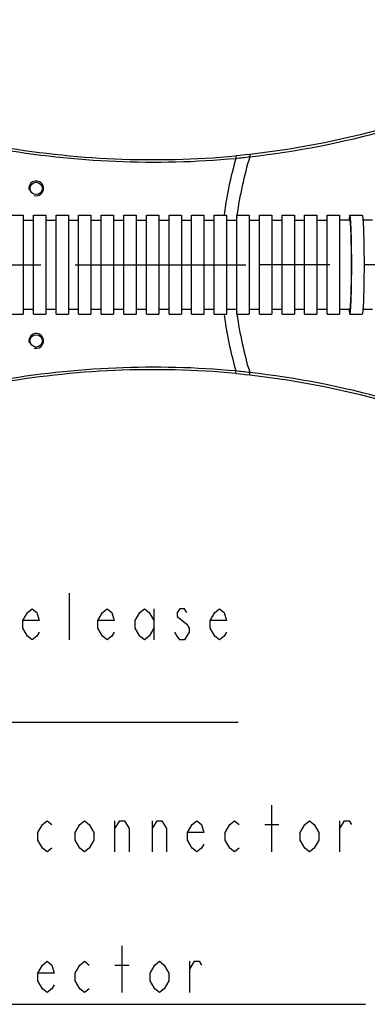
# Model space of a CAD drawing. Header units: millimetres. Extents: x 0 to 3360, y 0 to 2376.
# Tile 125 of 144: x 1866 to 2007, y 1568 to 1967. Entities that reach past the tile are written whole.
import ezdxf

# ---------------------------------------------------------------- set-up
doc = ezdxf.new("R2010")
doc.units = ezdxf.units.MM
doc.header["$LTSCALE"] = 184.8
doc.linetypes.add('CENTER', pattern=[0.6, 0.375, -0.075, 0.075, -0.075])
doc.layers.get('0').update_dxf_attribs({"linetype": 'CONTINUOUS'})
for name, color, linetype in [('AXIS', 7, 'CONTINUOUS'), ('DRA_ITEM', 7, 'CONTINUOUS'), ('DRIV_DIM', 7, 'CONTINUOUS'), ('ROUND', 7, 'CONTINUOUS')]:
    doc.layers.add(name, color=color, linetype=linetype)
doc.styles.get("Standard").update_dxf_attribs({"font": 'txt', "width": 0.8})
doc.dimstyles.new('DIMSTYLE_18', dxfattribs={"dimtxt": 19, "dimasz": 9, "dimexe": 2, "dimexo": 1.5, "dimgap": 4.75, "dimtad": 1, "dimdec": 3, "dimdsep": 46, "dimtxsty": 'STANDARD', "dimblk": 'OPEN', "dimblk1": 'OPEN', "dimblk2": 'OPEN', "dimcen": 0.09, "dimadec": 3, "dimazin": 2, "dimtp": 0.8, "dimtm": 0.8, "dimtfac": 1, "dimtdec": 3, "dimtofl": 0, "dimtmove": 0, "dimatfit": 3, "dimldrblk": 'OPEN', "dimfxl": 1, "dimtolj": 1, "dimarcsym": 0})

# ---------------------------------------------------------------- blocks, each defined once
blk = doc.blocks.new('_OPEN')
at = {"color": 0, "linetype": 'BYBLOCK'}
for p, q in [((0, 0), (-1, 0.333)), ((-1, -0.333), (0, 0)), ((-1, 0), (0, 0))]:
    blk.add_line(p, q, dxfattribs=at)
blk = doc.blocks.new('*D59')
at = {"layer": 'DRIV_DIM', "color": 2, "linetype": 'CONTINUOUS'}
for p, q in [((1429.99, 1869.65), (1429.99, 2185.54)), ((1429.99, 2183.54), (1877.49, 2183.54)), ((2324.99, 2183.54), (1877.49, 2183.54)), ((2324.99, 1918.65), (2324.99, 2185.54))]:
    blk.add_line(p, q, dxfattribs=at)
at = {"layer": 'DRIV_DIM', "color": 2, "linetype": 'CONTINUOUS', "xscale": 9, "yscale": 9, "zscale": 9, "rotation": 180}
blk.add_blockref('_OPEN', (1429.99, 2183.54), dxfattribs=at)
at = {"layer": 'DRIV_DIM', "color": 2, "linetype": 'CONTINUOUS', "xscale": 9, "yscale": 9, "zscale": 9}
blk.add_blockref('_OPEN', (2324.99, 2183.54), dxfattribs=at)

msp = doc.modelspace()

# ---------------------------------------------------------------- linework, layer by layer
at = {"color": 7, "linetype": 'CONTINUOUS'}
for p, q in [((1867.7796, 1886.14829), (1871.94808, 1886.14829)), ((1876.94808, 1886.14829), (1881.11657, 1886.14829)), ((1886.11657, 1886.14829), (1890.28505, 1886.14829)), ((1895.28505, 1886.14829), (1899.45353, 1886.14829)), ((1904.45353, 1886.14829), (1908.62201, 1886.14829)), ((1913.62201, 1886.14829), (1917.79049, 1886.14829)), ((1922.79049, 1886.14829), (1926.95897, 1886.14829)), ((1931.95897, 1886.14829), (1936.12745, 1886.14829)), ((1941.12745, 1886.14829), (1945.29593, 1886.14829)), ((1950.29593, 1886.14829), (1954.46441, 1886.14829)), ((1959.46441, 1886.14829), (1963.63289, 1886.14829)), ((1968.63289, 1886.14829), (1972.80138, 1886.14829)), ((1977.80138, 1886.14829), (1981.96986, 1886.14829)), ((1986.96986, 1886.14829), (1991.13835, 1886.14829)), ((2000.30636, 1886.14831), (1996.13835, 1886.14829)), ((2009.46868, 1886.1483), (2005.62562, 1886.14831)), ((1867.7796, 1850.14829), (1871.94808, 1850.14829)), ((1876.94808, 1850.14829), (1881.11657, 1850.14829)), ((1886.11657, 1850.14829), (1890.28505, 1850.14829)), ((1895.28505, 1850.14829), (1899.45353, 1850.14829)), ((1904.45353, 1850.14829), (1908.62201, 1850.14829)), ((1913.62201, 1850.14829), (1917.79049, 1850.14829)), ((1922.79049, 1850.14829), (1926.95897, 1850.14829)), ((1931.95897, 1850.14829), (1936.12745, 1850.14829)), ((1941.12745, 1850.14829), (1945.29593, 1850.14829)), ((1950.29593, 1850.14829), (1954.46441, 1850.14829)), ((1959.46441, 1850.14829), (1963.63289, 1850.14829)), ((1968.63289, 1850.14829), (1972.80138, 1850.14829)), ((1977.80138, 1850.14829), (1981.96986, 1850.14829)), ((1986.96986, 1850.14829), (1991.13835, 1850.14829)), ((1996.13835, 1850.14829), (2000.30636, 1850.14828)), ((2005.62562, 1850.14827), (2009.46868, 1850.14828))]:
    msp.add_line(p, q, dxfattribs=at)
at = {"color": 2, "linetype": 'CONTINUOUS'}
for centre in [(1873.09901, 1899.04999), (1873.09901, 1837.24659)]:
    msp.add_arc(centre, 3, 255, 195, dxfattribs=at)
at = {"color": 7, "linetype": 'CONTINUOUS'}
for points, knots in [([(2000.97316, 1868.14829), (2000.97316, 1869.31893), (2000.96493, 1871.61528), (2000.92825, 1874.949), (2000.8688, 1878.02134), (2000.79991, 1880.3633), (2000.733, 1882.01851), (2000.68131, 1883.06737), (2000.62627, 1883.97276), (2000.56893, 1884.72543), (2000.50933, 1885.31993), (2000.45126, 1885.74707), (2000.39543, 1886.00322), (2000.35058, 1886.11801), (2000.31944, 1886.14831), (2000.30636, 1886.14831)], [0, 0, 0, 0, 0.194571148, 0.381671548, 0.554122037, 0.705310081, 0.771084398, 0.82945141, 0.879855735, 0.921822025, 0.954963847, 0.978998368, 0.993796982, 0.997825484, 1, 1, 1, 1]), ([(2000.30636, 1850.14828), (2000.31944, 1850.14828), (2000.35058, 1850.17857), (2000.39543, 1850.29337), (2000.45126, 1850.54952), (2000.50933, 1850.97665), (2000.56893, 1851.57116), (2000.62627, 1852.32382), (2000.68131, 1853.22921), (2000.733, 1854.27808), (2000.79991, 1855.93329), (2000.8688, 1858.27524), (2000.92825, 1861.34758), (2000.96493, 1864.6813), (2000.97316, 1866.97765), (2000.97316, 1868.14829)], [0, 0, 0, 0, 0.002174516, 0.006203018, 0.021001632, 0.045036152, 0.078177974, 0.120144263, 0.170548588, 0.228915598, 0.294689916, 0.445877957, 0.618328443, 0.80542884, 1, 1, 1, 1])]:
    msp.add_open_spline(points, degree=3, knots=knots, dxfattribs=at)
at = {"layer": 'AXIS', "color": 7, "linetype": 'CONTINUOUS'}
for p, q in [((1862.7796, 1888.14829), (1867.7796, 1888.14829)), ((1867.7796, 1888.14829), (1867.7796, 1848.14829)), ((1871.94808, 1848.14829), (1871.94808, 1888.14829)), ((1871.94808, 1888.14829), (1876.94808, 1888.14829)), ((1876.94808, 1888.14829), (1876.94808, 1848.14829)), ((1881.11657, 1848.14829), (1881.11657, 1888.14829)), ((1881.11657, 1888.14829), (1886.11657, 1888.14829)), ((1886.11657, 1888.14829), (1886.11657, 1848.14829)), ((1890.28505, 1848.14829), (1890.28505, 1888.14829)), ((1890.28505, 1888.14829), (1895.28505, 1888.14829)), ((1895.28505, 1888.14829), (1895.28505, 1848.14829)), ((1899.45353, 1848.14829), (1899.45353, 1888.14829)), ((1899.45353, 1888.14829), (1904.45353, 1888.14829)), ((1904.45353, 1888.14829), (1904.45353, 1848.14829)), ((1908.62201, 1848.14829), (1908.62201, 1888.14829)), ((1908.62201, 1888.14829), (1913.62201, 1888.14829)), ((1913.62201, 1888.14829), (1913.62201, 1848.14829)), ((1917.79049, 1848.14829), (1917.79049, 1888.14829)), ((1917.79049, 1888.14829), (1922.79049, 1888.14829)), ((1922.79049, 1888.14829), (1922.79049, 1848.14829)), ((1926.95897, 1848.14829), (1926.95897, 1888.14829)), ((1926.95897, 1888.14829), (1931.95897, 1888.14829)), ((1931.95897, 1888.14829), (1931.95897, 1848.14829)), ((1936.12745, 1848.14829), (1936.12745, 1888.14829)), ((1936.12745, 1888.14829), (1941.12745, 1888.14829)), ((1941.12745, 1888.14829), (1941.12745, 1848.14829)), ((1945.29593, 1848.14829), (1945.29593, 1888.14829)), ((1945.29593, 1888.14829), (1950.29593, 1888.14829)), ((1950.29593, 1888.14829), (1950.29593, 1848.14829)), ((1954.46441, 1848.14829), (1954.46441, 1888.14829)), ((1954.46441, 1888.14829), (1959.46441, 1888.14829)), ((1959.46441, 1888.14829), (1959.46441, 1848.14829)), ((1963.63289, 1848.14829), (1963.63289, 1888.14829)), ((1963.63289, 1888.14829), (1968.63289, 1888.14829)), ((1968.63289, 1888.14829), (1968.63289, 1848.14829)), ((1972.80138, 1848.14829), (1972.80138, 1888.14829)), ((1972.80138, 1888.14829), (1977.80138, 1888.14829)), ((1977.80138, 1888.14829), (1977.80138, 1848.14829)), ((1981.96986, 1848.14829), (1981.96986, 1888.14829)), ((1981.96986, 1888.14829), (1986.96986, 1888.14829)), ((1986.96986, 1888.14829), (1986.96986, 1848.14829)), ((1991.13835, 1848.14829), (1991.13835, 1888.14829)), ((1991.13835, 1888.14829), (1996.13835, 1888.14829)), ((1996.13835, 1888.14829), (1996.13835, 1848.14829)), ((2000.30806, 1888.14829), (2005.30463, 1888.14829)), ((1862.7796, 1848.14829), (1867.7796, 1848.14829)), ((1871.94808, 1848.14829), (1876.94808, 1848.14829)), ((1881.11657, 1848.14829), (1886.11657, 1848.14829)), ((1890.28505, 1848.14829), (1895.28505, 1848.14829)), ((1899.45353, 1848.14829), (1904.45353, 1848.14829)), ((1908.62201, 1848.14829), (1913.62201, 1848.14829)), ((1917.79049, 1848.14829), (1922.79049, 1848.14829)), ((1926.95897, 1848.14829), (1931.95897, 1848.14829)), ((1936.12745, 1848.14829), (1941.12745, 1848.14829)), ((1945.29593, 1848.14829), (1950.29593, 1848.14829)), ((1954.46441, 1848.14829), (1959.46441, 1848.14829)), ((1963.63289, 1848.14829), (1968.63289, 1848.14829)), ((1972.80138, 1848.14829), (1977.80138, 1848.14829)), ((1981.96986, 1848.14829), (1986.96986, 1848.14829)), ((1991.13835, 1848.14829), (1996.13835, 1848.14829)), ((2000.30806, 1848.14829), (2005.30463, 1848.14829))]:
    msp.add_line(p, q, dxfattribs=at)
at = {"layer": 'AXIS', "color": 7, "linetype": 'CENTER'}
for p in [(1777.99336, 1868.14829), (2102.99336, 1868.14829)]:
    msp.add_line(p, (1963.61383, 1868.14829), dxfattribs=at)
at = {"layer": 'AXIS', "color": 7, "linetype": 'CONTINUOUS'}
for centre in [(1873.09901, 1899.04999), (1873.09901, 1837.24659)]:
    msp.add_circle(centre, 2.5, dxfattribs=at)
for points, knots in [([(2000.30806, 1888.14829), (2000.29069, 1888.14829), (2000.25068, 1888.10153), (2000.19554, 1887.93789), (2000.12396, 1887.56541), (2000.05186, 1886.95004), (2000.00873, 1886.45471), (1999.98671, 1886.16843)], [0, 0, 0, 0, 0.02570715, 0.076502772, 0.266166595, 0.574948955, 1, 1, 1, 1]), ([(2001.04883, 1868.14829), (2001.04883, 1869.44891), (2001.03969, 1872.00023), (2000.99894, 1875.70415), (2000.93291, 1879.11777), (2000.85638, 1881.71994), (2000.78205, 1883.55913), (2000.72463, 1884.72461), (2000.66348, 1885.7307), (2000.59978, 1886.56709), (2000.53356, 1887.22773), (2000.46905, 1887.7024), (2000.40702, 1887.98705), (2000.35719, 1888.11462), (2000.3226, 1888.14829), (2000.30806, 1888.14829)], [0, 0, 0, 0, 0.19455653, 0.381645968, 0.554091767, 0.705282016, 0.771059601, 0.829430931, 0.879840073, 0.921811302, 0.95495757, 0.978995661, 0.993796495, 0.997825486, 1, 1, 1, 1]), ([(2005.30463, 1888.14829), (2005.31916, 1888.14829), (2005.35376, 1888.11462), (2005.40359, 1887.98705), (2005.46562, 1887.7024), (2005.53013, 1887.22773), (2005.59634, 1886.56709), (2005.66005, 1885.7307), (2005.7212, 1884.72461), (2005.77862, 1883.55913), (2005.85295, 1881.71994), (2005.92948, 1879.11777), (2005.99551, 1875.70415), (2006.03626, 1872.00023), (2006.0454, 1869.44891), (2006.0454, 1868.14829)], [0, 0, 0, 0, 0.002174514, 0.006203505, 0.021004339, 0.04504243, 0.078188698, 0.120159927, 0.170569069, 0.228940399, 0.294717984, 0.445908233, 0.618354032, 0.80544347, 1, 1, 1, 1]), ([(2000.30806, 1848.14829), (2000.3226, 1848.14829), (2000.35719, 1848.18196), (2000.40702, 1848.30953), (2000.46905, 1848.59419), (2000.53356, 1849.06885), (2000.59978, 1849.7295), (2000.66348, 1850.56589), (2000.72463, 1851.57197), (2000.78205, 1852.73746), (2000.85638, 1854.57664), (2000.93291, 1857.17882), (2000.99894, 1860.59243), (2001.03969, 1864.29636), (2001.04883, 1866.84768), (2001.04883, 1868.14829)], [0, 0, 0, 0, 0.002174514, 0.006203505, 0.021004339, 0.04504243, 0.078188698, 0.120159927, 0.170569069, 0.228940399, 0.294717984, 0.445908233, 0.618354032, 0.80544347, 1, 1, 1, 1]), ([(2006.0454, 1868.14829), (2006.0454, 1866.84768), (2006.03626, 1864.29636), (2005.99551, 1860.59243), (2005.92948, 1857.17882), (2005.85295, 1854.57664), (2005.77862, 1852.73746), (2005.7212, 1851.57197), (2005.66005, 1850.56589), (2005.59634, 1849.7295), (2005.53013, 1849.06885), (2005.46562, 1848.59419), (2005.40359, 1848.30953), (2005.35376, 1848.18196), (2005.31916, 1848.14829), (2005.30463, 1848.14829)], [0, 0, 0, 0, 0.19455653, 0.381645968, 0.554091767, 0.705282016, 0.771059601, 0.829430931, 0.879840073, 0.921811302, 0.95495757, 0.978995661, 0.993796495, 0.997825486, 1, 1, 1, 1]), ([(1999.98671, 1850.12815), (2000.00873, 1849.84187), (2000.05186, 1849.34655), (2000.12396, 1848.73117), (2000.19554, 1848.3587), (2000.25068, 1848.19505), (2000.29069, 1848.14829), (2000.30806, 1848.14829)], [0, 0, 0, 0, 0.425051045, 0.733833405, 0.923497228, 0.97429285, 1, 1, 1, 1])]:
    msp.add_open_spline(points, degree=3, knots=knots, dxfattribs=at)
at = {"layer": 'DRA_ITEM', "color": 2, "linetype": 'CONTINUOUS'}
for p, q in [((1886.62277, 1716.06612), (1886.62277, 1735.0662)), ((1920.82283, 1728.73298), (1920.82283, 1716.06612)), ((1757.42273, 1682.81622), (1955.02273, 1682.81622)), ((1968.68622, 1630.17079), (1968.68622, 1649.17087)), ((1905.03612, 1630.17079), (1905.03612, 1642.83765)), ((1920.2361, 1630.17079), (1920.2361, 1642.83765)), ((1965.83625, 1641.25424), (1971.53619, 1641.25424)), ((1996.23621, 1630.17079), (1996.23621, 1642.83765)), ((1907.88609, 1573.17097), (1907.88609, 1592.17084)), ((1905.03612, 1584.25421), (1910.73627, 1584.25421)), ((1935.43608, 1573.17097), (1935.43608, 1585.83762)), ((1733.08617, 1568.42088), (2006.68617, 1568.42088))]:
    msp.add_line(p, q, dxfattribs=at)
for points in [[(1874.27276, 1719.23294), (1873.32264, 1717.64953), (1871.42279, 1716.06612), (1869.52274, 1717.64953), (1867.6227, 1720.81614), (1867.6227, 1723.98296), (1869.52274, 1727.14957), (1871.42279, 1728.73298), (1873.32264, 1727.14957), (1874.27276, 1723.98296), (1867.6227, 1723.98296)], [(1904.67272, 1719.23294), (1903.7228, 1717.64953), (1901.82275, 1716.06612), (1899.92271, 1717.64953), (1898.02266, 1720.81614), (1898.02266, 1723.98296), (1899.92271, 1727.14957), (1901.82275, 1728.73298), (1903.7228, 1727.14957), (1904.67272, 1723.98296), (1898.02266, 1723.98296)], [(1920.82283, 1720.81614), (1918.92278, 1717.64953), (1917.02273, 1716.06612), (1915.12269, 1717.64953), (1913.22264, 1720.81614), (1913.22264, 1723.98296), (1915.12269, 1727.14957), (1917.02273, 1728.73298), (1918.92278, 1727.14957), (1920.82283, 1723.98296)], [(1934.12276, 1727.14957), (1933.17264, 1728.73298), (1931.27279, 1728.73298), (1930.32267, 1727.14957), (1930.32267, 1725.56616)], [(1950.27267, 1719.23294), (1949.32274, 1717.64953), (1947.4227, 1716.06612), (1945.52265, 1717.64953), (1943.6228, 1720.81614), (1943.6228, 1723.98296), (1945.52265, 1727.14957), (1947.4227, 1728.73298), (1949.32274, 1727.14957), (1950.27267, 1723.98296), (1943.6228, 1723.98296)], [(1930.32267, 1725.56616), (1934.12276, 1722.39955), (1935.07269, 1720.81614), (1935.07269, 1719.23294)], [(1935.07269, 1719.23294), (1933.17264, 1716.06612), (1931.27279, 1716.06612), (1930.32267, 1717.64953), (1929.37274, 1719.23294)], [(1879.38618, 1631.7542), (1877.48613, 1630.17079), (1875.58608, 1631.7542), (1873.68624, 1634.92081), (1873.68624, 1638.08763), (1875.58608, 1641.25424), (1877.48613, 1642.83765), (1879.38618, 1641.25424)], [(1896.48621, 1634.92081), (1894.58616, 1631.7542), (1892.68611, 1630.17079), (1890.78627, 1631.7542), (1888.88622, 1634.92081), (1888.88622, 1638.08763), (1890.78627, 1641.25424), (1892.68611, 1642.83765), (1894.58616, 1641.25424), (1896.48621, 1638.08763), (1896.48621, 1634.92081)], [(1905.03612, 1639.67083), (1906.93617, 1642.83765), (1908.83622, 1642.83765), (1910.73627, 1639.67083), (1910.73627, 1630.17079)], [(1920.2361, 1639.67083), (1922.13615, 1642.83765), (1924.0362, 1642.83765), (1925.93625, 1639.67083), (1925.93625, 1630.17079)], [(1941.13623, 1633.33761), (1940.1861, 1631.7542), (1938.28626, 1630.17079), (1936.38621, 1631.7542), (1934.48616, 1634.92081), (1934.48616, 1638.08763), (1936.38621, 1641.25424), (1938.28626, 1642.83765), (1940.1861, 1641.25424), (1941.13623, 1638.08763), (1934.48616, 1638.08763)], [(1955.38608, 1631.7542), (1953.48624, 1630.17079), (1951.58619, 1631.7542), (1949.68614, 1634.92081), (1949.68614, 1638.08763), (1951.58619, 1641.25424), (1953.48624, 1642.83765), (1955.38608, 1641.25424)], [(1987.68609, 1634.92081), (1985.78625, 1631.7542), (1983.8862, 1630.17079), (1981.98615, 1631.7542), (1980.0861, 1634.92081), (1980.0861, 1638.08763), (1981.98615, 1641.25424), (1983.8862, 1642.83765), (1985.78625, 1641.25424), (1987.68609, 1638.08763), (1987.68609, 1634.92081)], [(1996.23621, 1639.67083), (1998.13626, 1642.83765), (2000.0361, 1642.83765), (2000.98623, 1641.25424)], [(1880.3361, 1576.33758), (1879.38618, 1574.75417), (1877.48613, 1573.17097), (1875.58608, 1574.75417), (1873.68624, 1577.92078), (1873.68624, 1581.0876), (1875.58608, 1584.25421), (1877.48613, 1585.83762), (1879.38618, 1584.25421), (1880.3361, 1581.0876), (1873.68624, 1581.0876)], [(1894.58616, 1574.75417), (1892.68611, 1573.17097), (1890.78627, 1574.75417), (1888.88622, 1577.92078), (1888.88622, 1581.0876), (1890.78627, 1584.25421), (1892.68611, 1585.83762), (1894.58616, 1584.25421)], [(1926.88617, 1577.92078), (1924.98612, 1574.75417), (1923.08607, 1573.17097), (1921.18623, 1574.75417), (1919.28618, 1577.92078), (1919.28618, 1581.0876), (1921.18623, 1584.25421), (1923.08607, 1585.83762), (1924.98612, 1584.25421), (1926.88617, 1581.0876), (1926.88617, 1577.92078)], [(1935.43608, 1582.6708), (1937.33613, 1585.83762), (1939.23618, 1585.83762), (1940.1861, 1584.25421)]]:
    msp.add_lwpolyline(points, dxfattribs=at)
at = {"layer": 'ROUND', "color": 9, "linetype": 'CONTINUOUS'}
for p, q in [((1953.98792, 1912.23229), (1954.07923, 1911.23647)), ((1953.98792, 1824.06429), (1954.07923, 1825.06011))]:
    msp.add_line(p, q, dxfattribs=at)
at = {"layer": 'ROUND', "color": 7, "linetype": 'CONTINUOUS'}
for points in [[(2069.55221, 1942.92655), (2057.66186, 1937.85167), (2045.11985, 1933.01002), (2032.07342, 1928.51048), (2018.53283, 1924.40077), (2004.50633, 1920.72797), (1990.0016, 1917.53916), (1975.02866, 1914.88229), (1959.75884, 1912.82422)], [(1959.75884, 1912.82422), (1957.87051, 1912.6167), (1955.841, 1912.40868), (1953.98792, 1912.23229)], [(1953.98792, 1824.06429), (1955.85444, 1823.88658), (1957.88388, 1823.67846), (1959.75884, 1823.47236)], [(1959.75884, 1823.47236), (1975.04384, 1821.41192), (1990.01822, 1818.75412), (2004.52377, 1815.56441), (2018.55043, 1811.89083), (2032.09054, 1807.78055), (2045.13588, 1803.2807), (2057.67621, 1798.43908), (2069.55221, 1793.37003)]]:
    msp.add_lwpolyline(points, dxfattribs=at)
for centre, start, end in [((1920.64089, 2275.90936), 259.8343641, 275.2390328), ((1920.64089, 1460.38723), 84.7609672, 100.1656359)]:
    msp.add_arc(centre, 365.20273, start, end, dxfattribs=at)
at = {"layer": 'ROUND', "color": 9, "linetype": 'CONTINUOUS'}
for centre, radius, start, end in [((1920.64089, 2275.90936), 366.20273, 259.9727629, 275.2390328), ((2102.99336, 1868.14829), 155.02261, 163.862244, 172.5849403), ((1928.62705, 2158.18466), 248.25636, 275.8845193, 277.1915517), ((2102.99336, 1868.14829), 149.81316, 163.027246, 172.3263843), ((2102.99336, 1868.14829), 149.81316, 172.6205568, 173.0971763), ((2102.99336, 1868.14829), 155.02261, 187.4150587, 196.137756), ((2102.99336, 1868.14829), 149.81316, 186.9057045, 187.3811559), ((2102.99336, 1868.14829), 149.81316, 187.6755851, 196.972754), ((1920.64089, 1460.38723), 366.20273, 84.7609672, 100.0272371), ((1928.63504, 1578.18164), 248.1862, 82.8082635, 84.1156655)]:
    msp.add_arc(centre, radius, start, end, dxfattribs=at)
for points, knots in [([(1959.70551, 1911.88129), (1978.61206, 1914.03475), (2016.28966, 1921.33156), (2052.38535, 1934.34424), (2069.88956, 1942.1722)], [0, 0, 0, 0, 0.49808872, 1, 1, 1, 1]), ([(1959.75884, 1912.82422), (1959.72871, 1912.82077), (1959.69115, 1912.6974), (1959.67652, 1912.52008), (1959.67625, 1912.21903), (1959.69325, 1912.00109), (1959.70551, 1911.88129)], [0, 0, 0, 0, 0.094703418, 0.308576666, 0.624012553, 1, 1, 1, 1]), ([(1959.75884, 1823.47237), (1959.72871, 1823.47582), (1959.69115, 1823.59918), (1959.67652, 1823.77651), (1959.67625, 1824.07756), (1959.69325, 1824.29549), (1959.70551, 1824.4153)], [0, 0, 0, 0, 0.094703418, 0.308576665, 0.624012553, 1, 1, 1, 1]), ([(2069.88956, 1794.12439), (2052.38534, 1801.95235), (2016.28966, 1814.96503), (1978.61205, 1822.26183), (1959.70551, 1824.4153)], [0, 0, 0, 0, 0.50191146, 1, 1, 1, 1])]:
    msp.add_open_spline(points, degree=3, knots=knots, dxfattribs=at)

# ---------------------------------------------------------------- dimensions: what is measured, and where the dimension line sits
at = {"layer": 'DRIV_DIM', "color": 2, "linetype": 'CONTINUOUS'}
dim = msp.add_linear_dim(base=(2324.99336, 2183.53598), p1=(1429.99336, 1868.14829), p2=(2324.99336, 1917.14829), text='(<>)', dimstyle='DIMSTYLE_18', dxfattribs=at)
dim.commit()
dim.dimension.update_dxf_attribs({"geometry": '*D59', "text_midpoint": (1839.49336, 2183.53598), "dimtype": 160})

doc.saveas('drawing.dxf')
